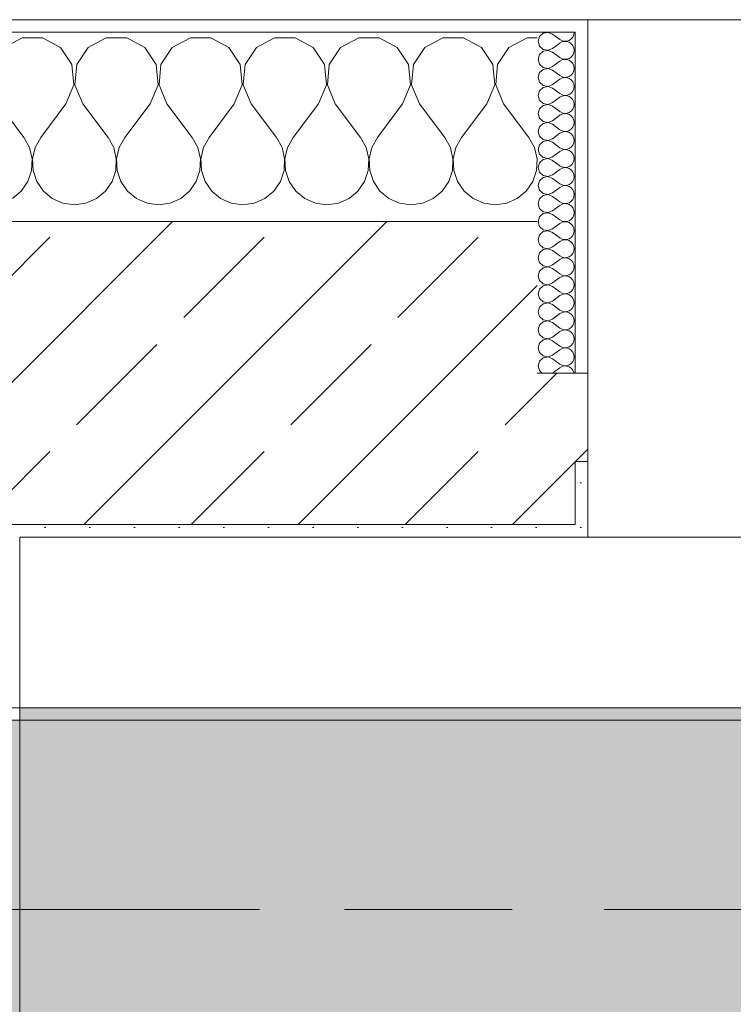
# Model space of a CAD drawing. Header units: metres. Extents: x -3.6 to 84.5, y -11 to 16.8.
# Tile 143 of 229: x 33.09 to 33.655, y 13.075 to 13.855. Entities that reach past the tile are written whole.
import ezdxf

# ---------------------------------------------------------------- set-up
doc = ezdxf.new("R2010")
doc.units = ezdxf.units.M
doc.header["$MEASUREMENT"] = 0
doc.linetypes.add('Achse', pattern=[0.2, 0.1, -0.05, 0, -0.05])
doc.linetypes.add('Strichlinie doppelt', pattern=[0.546806, 0.264583, -0.105833, 0.070556, -0.105833])
for name, color, linetype in [('451 - Universal.Achsen Raster', 7, 'Continuous'), ('604 - Struktur.Wand Aussen', 7, 'Continuous'), ('607 - Struktur.Stütze', 7, 'Continuous'), ('608 - Struktur.Träger', 7, 'Continuous')]:
    doc.layers.add(name, color=color, linetype=linetype)
pattern_1 = [(45, (0, 0), (-0.01767767, 0.01767767), [0, -0.025])]
pattern_2 = [(0, (0, 0), (0, 0.08660254), [0, -0.05]), (0, (0.025, 0.0433), (0, 0.08660254), [0, -0.05])]
pattern_3 = [(45, (0, 0), (-0.0848528, 0.0848528), []), (45, (-0.04243, 0.04243), (-0.0848528, 0.0848528), [0.09, -0.03])]

# ---------------------------------------------------------------- blocks, each defined once
blk = doc.blocks.new('*X16')
at = {"layer": '604 - Struktur.Wand Aussen', "color": 7, "linetype": 'Continuous', "lineweight": 5}
for p, q in [((33.09188, 13.84066), (33.07757, 13.83299)), ((33.10812, 13.84066), (33.09188, 13.84066)), ((33.12243, 13.83299), (33.10812, 13.84066)), ((33.15855, 13.84066), (33.14424, 13.83299)), ((33.17479, 13.84066), (33.15855, 13.84066)), ((33.1891, 13.83299), (33.17479, 13.84066)), ((33.22521, 13.84066), (33.2109, 13.83299)), ((33.24145, 13.84066), (33.22521, 13.84066)), ((33.25576, 13.83299), (33.24145, 13.84066)), ((33.29188, 13.84066), (33.27757, 13.83299)), ((33.30812, 13.84066), (33.29188, 13.84066)), ((33.32243, 13.83299), (33.30812, 13.84066)), ((33.35855, 13.84066), (33.34424, 13.83299)), ((33.37479, 13.84066), (33.35855, 13.84066)), ((33.3891, 13.83299), (33.37479, 13.84066)), ((33.42521, 13.84066), (33.4109, 13.83299)), ((33.44145, 13.84066), (33.42521, 13.84066)), ((33.45576, 13.83299), (33.44145, 13.84066)), ((33.49188, 13.84066), (33.47757, 13.83299)), ((33.5, 13.84066), (33.49188, 13.84066)), ((33.13142, 13.81947), (33.12243, 13.83299)), ((33.14424, 13.83299), (33.13525, 13.81947)), ((33.19808, 13.81947), (33.1891, 13.83299)), ((33.2109, 13.83299), (33.20192, 13.81947)), ((33.26475, 13.81947), (33.25576, 13.83299)), ((33.27757, 13.83299), (33.26858, 13.81947)), ((33.33142, 13.81947), (33.32243, 13.83299)), ((33.34424, 13.83299), (33.33525, 13.81947)), ((33.39808, 13.81947), (33.3891, 13.83299)), ((33.4109, 13.83299), (33.40192, 13.81947)), ((33.46475, 13.81947), (33.45576, 13.83299)), ((33.47757, 13.83299), (33.46858, 13.81947)), ((33.13295, 13.8033), (33.13142, 13.81947)), ((33.13525, 13.81947), (33.13371, 13.8033)), ((33.19962, 13.8033), (33.19808, 13.81947)), ((33.20192, 13.81947), (33.20038, 13.8033)), ((33.26629, 13.8033), (33.26475, 13.81947)), ((33.26858, 13.81947), (33.26705, 13.8033)), ((33.33295, 13.8033), (33.33142, 13.81947)), ((33.33525, 13.81947), (33.33371, 13.8033)), ((33.39962, 13.8033), (33.39808, 13.81947)), ((33.40192, 13.81947), (33.40038, 13.8033)), ((33.46629, 13.8033), (33.46475, 13.81947)), ((33.46858, 13.81947), (33.46705, 13.8033)), ((33.12667, 13.78833), (33.13295, 13.8033)), ((33.13371, 13.8033), (33.14, 13.78833)), ((33.19333, 13.78833), (33.19962, 13.8033)), ((33.20038, 13.8033), (33.20667, 13.78833)), ((33.26, 13.78833), (33.26629, 13.8033)), ((33.26705, 13.8033), (33.27333, 13.78833)), ((33.32667, 13.78833), (33.33295, 13.8033)), ((33.33371, 13.8033), (33.34, 13.78833)), ((33.39333, 13.78833), (33.39962, 13.8033)), ((33.40038, 13.8033), (33.40667, 13.78833)), ((33.46, 13.78833), (33.46629, 13.8033)), ((33.46705, 13.8033), (33.47333, 13.78833)), ((33.07333, 13.78833), (33.09333, 13.76167)), ((33.12667, 13.78833), (33.10667, 13.76167)), ((33.14, 13.78833), (33.16, 13.76167)), ((33.19333, 13.78833), (33.17333, 13.76167)), ((33.20667, 13.78833), (33.22667, 13.76167)), ((33.26, 13.78833), (33.24, 13.76167)), ((33.27333, 13.78833), (33.29333, 13.76167)), ((33.32667, 13.78833), (33.30667, 13.76167)), ((33.34, 13.78833), (33.36, 13.76167)), ((33.39333, 13.78833), (33.37333, 13.76167)), ((33.40667, 13.78833), (33.42667, 13.76167)), ((33.46, 13.78833), (33.44, 13.76167)), ((33.47333, 13.78833), (33.49333, 13.76167)), ((33.09778, 13.75362), (33.09333, 13.76167)), ((33.10667, 13.76167), (33.10222, 13.75362)), ((33.16445, 13.75362), (33.16, 13.76167)), ((33.17333, 13.76167), (33.16888, 13.75362)), ((33.23112, 13.75362), (33.22667, 13.76167)), ((33.24, 13.76167), (33.23555, 13.75362)), ((33.29778, 13.75362), (33.29333, 13.76167)), ((33.30667, 13.76167), (33.30222, 13.75362)), ((33.36445, 13.75362), (33.36, 13.76167)), ((33.37333, 13.76167), (33.36888, 13.75362)), ((33.43112, 13.75362), (33.42667, 13.76167)), ((33.44, 13.76167), (33.43555, 13.75362)), ((33.49778, 13.75362), (33.49333, 13.76167)), ((33.09987, 13.74466), (33.09778, 13.75362)), ((33.10222, 13.75362), (33.10013, 13.74466)), ((33.16653, 13.74466), (33.16445, 13.75362)), ((33.16888, 13.75362), (33.1668, 13.74466)), ((33.2332, 13.74466), (33.23112, 13.75362)), ((33.23555, 13.75362), (33.23347, 13.74466)), ((33.29987, 13.74466), (33.29778, 13.75362)), ((33.30222, 13.75362), (33.30013, 13.74466)), ((33.36653, 13.74466), (33.36445, 13.75362)), ((33.36888, 13.75362), (33.3668, 13.74466)), ((33.4332, 13.74466), (33.43112, 13.75362)), ((33.43555, 13.75362), (33.43347, 13.74466)), ((33.49987, 13.74466), (33.49778, 13.75362)), ((33.09942, 13.73547), (33.09987, 13.74466)), ((33.10013, 13.74466), (33.10058, 13.73547)), ((33.16609, 13.73547), (33.16653, 13.74466)), ((33.1668, 13.74466), (33.16725, 13.73547)), ((33.23275, 13.73547), (33.2332, 13.74466)), ((33.23347, 13.74466), (33.23391, 13.73547)), ((33.29942, 13.73547), (33.29987, 13.74466)), ((33.30013, 13.74466), (33.30058, 13.73547)), ((33.36609, 13.73547), (33.36653, 13.74466)), ((33.3668, 13.74466), (33.36725, 13.73547)), ((33.43275, 13.73547), (33.4332, 13.74466)), ((33.43347, 13.74466), (33.43391, 13.73547)), ((33.49942, 13.73547), (33.49987, 13.74466)), ((33.09648, 13.72676), (33.09942, 13.73547)), ((33.10058, 13.73547), (33.10352, 13.72676)), ((33.16315, 13.72676), (33.16609, 13.73547)), ((33.16725, 13.73547), (33.17019, 13.72676)), ((33.22981, 13.72676), (33.23275, 13.73547)), ((33.23391, 13.73547), (33.23685, 13.72676)), ((33.29648, 13.72676), (33.29942, 13.73547)), ((33.30058, 13.73547), (33.30352, 13.72676)), ((33.36315, 13.72676), (33.36609, 13.73547)), ((33.36725, 13.73547), (33.37019, 13.72676)), ((33.42981, 13.72676), (33.43275, 13.73547)), ((33.43391, 13.73547), (33.43685, 13.72676)), ((33.49648, 13.72676), (33.49942, 13.73547)), ((33.09127, 13.71918), (33.09648, 13.72676)), ((33.10352, 13.72676), (33.10873, 13.71918)), ((33.15794, 13.71918), (33.16315, 13.72676)), ((33.17019, 13.72676), (33.17539, 13.71918)), ((33.22461, 13.71918), (33.22981, 13.72676)), ((33.23685, 13.72676), (33.24206, 13.71918)), ((33.29127, 13.71918), (33.29648, 13.72676)), ((33.30352, 13.72676), (33.30873, 13.71918)), ((33.35794, 13.71918), (33.36315, 13.72676)), ((33.37019, 13.72676), (33.37539, 13.71918)), ((33.42461, 13.71918), (33.42981, 13.72676)), ((33.43685, 13.72676), (33.44206, 13.71918)), ((33.49127, 13.71918), (33.49648, 13.72676)), ((33.08419, 13.71331), (33.09127, 13.71918)), ((33.10873, 13.71918), (33.11581, 13.71331)), ((33.11581, 13.71331), (33.12422, 13.7096)), ((33.14244, 13.7096), (33.15086, 13.71331)), ((33.15086, 13.71331), (33.15794, 13.71918)), ((33.17539, 13.71918), (33.18248, 13.71331)), ((33.18248, 13.71331), (33.19089, 13.7096)), ((33.20911, 13.7096), (33.21752, 13.71331)), ((33.21752, 13.71331), (33.22461, 13.71918)), ((33.24206, 13.71918), (33.24914, 13.71331)), ((33.24914, 13.71331), (33.25756, 13.7096)), ((33.27578, 13.7096), (33.28419, 13.71331)), ((33.28419, 13.71331), (33.29127, 13.71918)), ((33.30873, 13.71918), (33.31581, 13.71331)), ((33.31581, 13.71331), (33.32422, 13.7096)), ((33.34244, 13.7096), (33.35086, 13.71331)), ((33.35086, 13.71331), (33.35794, 13.71918)), ((33.37539, 13.71918), (33.38248, 13.71331)), ((33.38248, 13.71331), (33.39089, 13.7096)), ((33.40911, 13.7096), (33.41752, 13.71331)), ((33.41752, 13.71331), (33.42461, 13.71918)), ((33.44206, 13.71918), (33.44914, 13.71331)), ((33.44914, 13.71331), (33.45756, 13.7096)), ((33.47578, 13.7096), (33.48419, 13.71331)), ((33.48419, 13.71331), (33.49127, 13.71918)), ((33.12422, 13.7096), (33.13333, 13.70833)), ((33.13333, 13.70833), (33.14244, 13.7096)), ((33.19089, 13.7096), (33.2, 13.70833)), ((33.2, 13.70833), (33.20911, 13.7096)), ((33.25756, 13.7096), (33.26667, 13.70833)), ((33.26667, 13.70833), (33.27578, 13.7096)), ((33.32422, 13.7096), (33.33333, 13.70833)), ((33.33333, 13.70833), (33.34244, 13.7096)), ((33.39089, 13.7096), (33.4, 13.70833)), ((33.4, 13.70833), (33.40911, 13.7096)), ((33.45756, 13.7096), (33.46667, 13.70833)), ((33.46667, 13.70833), (33.47578, 13.7096))]:
    blk.add_line(p, q, dxfattribs=at)
blk = doc.blocks.new('*X43')
at = {"layer": '604 - Struktur.Wand Aussen', "color": 7, "linetype": 'Continuous', "lineweight": 5}
for p, q in [((33.50178, 13.84161), (33.50071, 13.83786)), ((33.50071, 13.83786), (33.50178, 13.8341)), ((33.50466, 13.84425), (33.50178, 13.84161)), ((33.5085, 13.84497), (33.50466, 13.84425)), ((33.51214, 13.84357), (33.5085, 13.84497)), ((33.51214, 13.84357), (33.51786, 13.83929)), ((33.51786, 13.83929), (33.51958, 13.83833)), ((33.51958, 13.83833), (33.5215, 13.83789)), ((33.5215, 13.83783), (33.51958, 13.83738)), ((33.5215, 13.83789), (33.52347, 13.83798)), ((33.52347, 13.83773), (33.5215, 13.83783)), ((33.52347, 13.83798), (33.52534, 13.83861)), ((33.52534, 13.8371), (33.52347, 13.83773)), ((33.52534, 13.83861), (33.52696, 13.83973)), ((33.52696, 13.83973), (33.52822, 13.84124)), ((33.52822, 13.84124), (33.52901, 13.84305)), ((33.52901, 13.84305), (33.52929, 13.845)), ((33.50178, 13.8341), (33.50466, 13.83147)), ((33.50466, 13.82996), (33.50178, 13.82733)), ((33.50466, 13.83147), (33.5085, 13.83074)), ((33.5085, 13.83069), (33.50466, 13.82996)), ((33.5085, 13.83074), (33.51214, 13.83214)), ((33.51214, 13.82929), (33.5085, 13.83069)), ((33.51214, 13.83214), (33.51786, 13.83643)), ((33.51958, 13.83738), (33.51786, 13.83643)), ((33.52696, 13.83599), (33.52534, 13.8371)), ((33.52822, 13.83447), (33.52696, 13.83599)), ((33.52901, 13.83267), (33.52822, 13.83447)), ((33.52929, 13.83071), (33.52901, 13.83267)), ((33.52901, 13.82876), (33.52929, 13.83071)), ((33.50178, 13.82733), (33.50071, 13.82357)), ((33.50071, 13.82357), (33.50178, 13.81982)), ((33.51214, 13.82929), (33.51786, 13.825)), ((33.51214, 13.81786), (33.51786, 13.82214)), ((33.51786, 13.825), (33.51958, 13.82405)), ((33.51958, 13.8231), (33.51786, 13.82214)), ((33.51958, 13.82405), (33.5215, 13.8236)), ((33.5215, 13.82354), (33.51958, 13.8231)), ((33.5215, 13.8236), (33.52347, 13.8237)), ((33.52347, 13.82345), (33.5215, 13.82354)), ((33.52347, 13.8237), (33.52534, 13.82433)), ((33.52534, 13.82282), (33.52347, 13.82345)), ((33.52534, 13.82433), (33.52696, 13.82544)), ((33.52696, 13.8217), (33.52534, 13.82282)), ((33.52696, 13.82544), (33.52822, 13.82696)), ((33.52822, 13.82696), (33.52901, 13.82876)), ((33.50178, 13.81982), (33.50466, 13.81718)), ((33.50466, 13.81567), (33.50178, 13.81304)), ((33.50466, 13.81718), (33.5085, 13.81646)), ((33.5085, 13.8164), (33.50466, 13.81567)), ((33.5085, 13.81646), (33.51214, 13.81786)), ((33.51214, 13.815), (33.5085, 13.8164)), ((33.51214, 13.815), (33.51786, 13.81071)), ((33.52822, 13.82018), (33.52696, 13.8217)), ((33.52901, 13.81838), (33.52822, 13.82018)), ((33.52822, 13.81267), (33.52901, 13.81448)), ((33.52929, 13.81643), (33.52901, 13.81838)), ((33.52901, 13.81448), (33.52929, 13.81643)), ((33.50178, 13.81304), (33.50071, 13.80929)), ((33.50071, 13.80929), (33.50178, 13.80553)), ((33.51214, 13.80357), (33.51786, 13.80786)), ((33.51786, 13.81071), (33.51958, 13.80976)), ((33.51958, 13.80881), (33.51786, 13.80786)), ((33.51958, 13.80976), (33.5215, 13.80931)), ((33.5215, 13.80926), (33.51958, 13.80881)), ((33.5215, 13.80931), (33.52347, 13.80941)), ((33.52347, 13.80916), (33.5215, 13.80926)), ((33.52347, 13.80941), (33.52534, 13.81004)), ((33.52534, 13.80853), (33.52347, 13.80916)), ((33.52534, 13.81004), (33.52696, 13.81116)), ((33.52696, 13.80742), (33.52534, 13.80853)), ((33.52696, 13.81116), (33.52822, 13.81267)), ((33.52822, 13.8059), (33.52696, 13.80742)), ((33.50178, 13.79876), (33.50071, 13.795)), ((33.50178, 13.80553), (33.50466, 13.8029)), ((33.50466, 13.80139), (33.50178, 13.79876)), ((33.50466, 13.8029), (33.5085, 13.80217)), ((33.5085, 13.80211), (33.50466, 13.80139)), ((33.5085, 13.80217), (33.51214, 13.80357)), ((33.51214, 13.80071), (33.5085, 13.80211)), ((33.51214, 13.80071), (33.51786, 13.79643)), ((33.52901, 13.80409), (33.52822, 13.8059)), ((33.52822, 13.79839), (33.52901, 13.80019)), ((33.52929, 13.80214), (33.52901, 13.80409)), ((33.52901, 13.80019), (33.52929, 13.80214)), ((33.50071, 13.795), (33.50178, 13.79124)), ((33.50178, 13.79124), (33.50466, 13.78861)), ((33.51214, 13.78929), (33.51786, 13.79357)), ((33.51786, 13.79643), (33.51958, 13.79547)), ((33.51958, 13.79453), (33.51786, 13.79357)), ((33.51958, 13.79547), (33.5215, 13.79503)), ((33.5215, 13.79497), (33.51958, 13.79453)), ((33.5215, 13.79503), (33.52347, 13.79512)), ((33.52347, 13.79488), (33.5215, 13.79497)), ((33.52347, 13.79512), (33.52534, 13.79575)), ((33.52534, 13.79425), (33.52347, 13.79488)), ((33.52534, 13.79575), (33.52696, 13.79687)), ((33.52696, 13.79313), (33.52534, 13.79425)), ((33.52696, 13.79687), (33.52822, 13.79839)), ((33.52822, 13.79161), (33.52696, 13.79313)), ((33.52901, 13.78981), (33.52822, 13.79161)), ((33.50178, 13.78447), (33.50071, 13.78071)), ((33.50466, 13.7871), (33.50178, 13.78447)), ((33.50466, 13.78861), (33.5085, 13.78789)), ((33.5085, 13.78783), (33.50466, 13.7871)), ((33.5085, 13.78789), (33.51214, 13.78929)), ((33.51214, 13.78643), (33.5085, 13.78783)), ((33.51214, 13.78643), (33.51786, 13.78214)), ((33.52696, 13.78258), (33.52822, 13.7841)), ((33.52822, 13.7841), (33.52901, 13.78591)), ((33.52929, 13.78786), (33.52901, 13.78981)), ((33.52901, 13.78591), (33.52929, 13.78786)), ((33.50071, 13.78071), (33.50178, 13.77696)), ((33.50178, 13.77696), (33.50466, 13.77433)), ((33.51214, 13.775), (33.51786, 13.77929)), ((33.51786, 13.78214), (33.51958, 13.78119)), ((33.51958, 13.78024), (33.51786, 13.77929)), ((33.51958, 13.78119), (33.5215, 13.78074)), ((33.5215, 13.78069), (33.51958, 13.78024)), ((33.5215, 13.78074), (33.52347, 13.78084)), ((33.52347, 13.78059), (33.5215, 13.78069)), ((33.52347, 13.78084), (33.52534, 13.78147)), ((33.52534, 13.77996), (33.52347, 13.78059)), ((33.52534, 13.78147), (33.52696, 13.78258)), ((33.52696, 13.77884), (33.52534, 13.77996)), ((33.52822, 13.77733), (33.52696, 13.77884)), ((33.52901, 13.77552), (33.52822, 13.77733)), ((33.52929, 13.77357), (33.52901, 13.77552)), ((33.50178, 13.77018), (33.50071, 13.76643)), ((33.50466, 13.77282), (33.50178, 13.77018)), ((33.50466, 13.77433), (33.5085, 13.7736)), ((33.5085, 13.77354), (33.50466, 13.77282)), ((33.5085, 13.7736), (33.51214, 13.775)), ((33.51214, 13.77214), (33.5085, 13.77354)), ((33.51214, 13.77214), (33.51786, 13.76786)), ((33.51786, 13.76786), (33.51958, 13.7669)), ((33.52534, 13.76718), (33.52696, 13.7683)), ((33.52696, 13.7683), (33.52822, 13.76982)), ((33.52822, 13.76982), (33.52901, 13.77162)), ((33.52901, 13.77162), (33.52929, 13.77357)), ((33.50071, 13.76643), (33.50178, 13.76267)), ((33.50178, 13.76267), (33.50466, 13.76004)), ((33.50466, 13.76004), (33.5085, 13.75931)), ((33.5085, 13.75931), (33.51214, 13.76071)), ((33.51214, 13.76071), (33.51786, 13.765)), ((33.51958, 13.76595), (33.51786, 13.765)), ((33.51958, 13.7669), (33.5215, 13.76646)), ((33.5215, 13.7664), (33.51958, 13.76595)), ((33.5215, 13.76646), (33.52347, 13.76655)), ((33.52347, 13.7663), (33.5215, 13.7664)), ((33.52347, 13.76655), (33.52534, 13.76718)), ((33.52534, 13.76567), (33.52347, 13.7663)), ((33.52696, 13.76456), (33.52534, 13.76567)), ((33.52822, 13.76304), (33.52696, 13.76456)), ((33.52901, 13.76124), (33.52822, 13.76304)), ((33.52929, 13.75929), (33.52901, 13.76124)), ((33.50178, 13.7559), (33.50071, 13.75214)), ((33.50071, 13.75214), (33.50178, 13.74839)), ((33.50466, 13.75853), (33.50178, 13.7559)), ((33.5085, 13.75926), (33.50466, 13.75853)), ((33.51214, 13.75786), (33.5085, 13.75926)), ((33.51214, 13.75786), (33.51786, 13.75357)), ((33.51786, 13.75357), (33.51958, 13.75262)), ((33.51958, 13.75262), (33.5215, 13.75217)), ((33.5215, 13.75211), (33.51958, 13.75167)), ((33.5215, 13.75217), (33.52347, 13.75227)), ((33.52347, 13.75202), (33.5215, 13.75211)), ((33.52347, 13.75227), (33.52534, 13.7529)), ((33.52534, 13.75139), (33.52347, 13.75202)), ((33.52534, 13.7529), (33.52696, 13.75401)), ((33.52696, 13.75401), (33.52822, 13.75553)), ((33.52822, 13.75553), (33.52901, 13.75733)), ((33.52901, 13.75733), (33.52929, 13.75929)), ((33.50178, 13.74839), (33.50466, 13.74575)), ((33.50466, 13.74425), (33.50178, 13.74161)), ((33.50466, 13.74575), (33.5085, 13.74503)), ((33.5085, 13.74497), (33.50466, 13.74425)), ((33.5085, 13.74503), (33.51214, 13.74643)), ((33.51214, 13.74357), (33.5085, 13.74497)), ((33.51214, 13.74643), (33.51786, 13.75071)), ((33.51958, 13.75167), (33.51786, 13.75071)), ((33.52696, 13.75027), (33.52534, 13.75139)), ((33.52822, 13.74876), (33.52696, 13.75027)), ((33.52901, 13.74695), (33.52822, 13.74876)), ((33.52929, 13.745), (33.52901, 13.74695)), ((33.52901, 13.74305), (33.52929, 13.745)), ((33.50178, 13.74161), (33.50071, 13.73786)), ((33.50071, 13.73786), (33.50178, 13.7341)), ((33.51214, 13.74357), (33.51786, 13.73929)), ((33.51214, 13.73214), (33.51786, 13.73643)), ((33.51786, 13.73929), (33.51958, 13.73833)), ((33.51958, 13.73738), (33.51786, 13.73643)), ((33.51958, 13.73833), (33.5215, 13.73789)), ((33.5215, 13.73783), (33.51958, 13.73738)), ((33.5215, 13.73789), (33.52347, 13.73798)), ((33.52347, 13.73773), (33.5215, 13.73783)), ((33.52347, 13.73798), (33.52534, 13.73861)), ((33.52534, 13.7371), (33.52347, 13.73773)), ((33.52534, 13.73861), (33.52696, 13.73973)), ((33.52696, 13.73599), (33.52534, 13.7371)), ((33.52696, 13.73973), (33.52822, 13.74124)), ((33.52822, 13.74124), (33.52901, 13.74305)), ((33.50178, 13.7341), (33.50466, 13.73147)), ((33.50466, 13.72996), (33.50178, 13.72733)), ((33.50466, 13.73147), (33.5085, 13.73074)), ((33.5085, 13.73069), (33.50466, 13.72996)), ((33.5085, 13.73074), (33.51214, 13.73214)), ((33.51214, 13.72929), (33.5085, 13.73069)), ((33.51214, 13.72929), (33.51786, 13.725)), ((33.52822, 13.73447), (33.52696, 13.73599)), ((33.52901, 13.73267), (33.52822, 13.73447)), ((33.52822, 13.72696), (33.52901, 13.72876)), ((33.52929, 13.73071), (33.52901, 13.73267)), ((33.52901, 13.72876), (33.52929, 13.73071)), ((33.50178, 13.72733), (33.50071, 13.72357)), ((33.50071, 13.72357), (33.50178, 13.71982)), ((33.51214, 13.71786), (33.51786, 13.72214)), ((33.51786, 13.725), (33.51958, 13.72405)), ((33.51958, 13.7231), (33.51786, 13.72214)), ((33.51958, 13.72405), (33.5215, 13.7236)), ((33.5215, 13.72354), (33.51958, 13.7231)), ((33.5215, 13.7236), (33.52347, 13.7237)), ((33.52347, 13.72345), (33.5215, 13.72354)), ((33.52347, 13.7237), (33.52534, 13.72433)), ((33.52534, 13.72282), (33.52347, 13.72345)), ((33.52534, 13.72433), (33.52696, 13.72544)), ((33.52696, 13.7217), (33.52534, 13.72282)), ((33.52696, 13.72544), (33.52822, 13.72696)), ((33.52822, 13.72018), (33.52696, 13.7217)), ((33.50178, 13.71304), (33.50071, 13.70929)), ((33.50178, 13.71982), (33.50466, 13.71718)), ((33.50466, 13.71567), (33.50178, 13.71304)), ((33.50466, 13.71718), (33.5085, 13.71646)), ((33.5085, 13.7164), (33.50466, 13.71567)), ((33.5085, 13.71646), (33.51214, 13.71786)), ((33.51214, 13.715), (33.5085, 13.7164)), ((33.51214, 13.715), (33.51786, 13.71071)), ((33.52901, 13.71838), (33.52822, 13.72018)), ((33.52822, 13.71267), (33.52901, 13.71448)), ((33.52929, 13.71643), (33.52901, 13.71838)), ((33.52901, 13.71448), (33.52929, 13.71643)), ((33.50071, 13.70929), (33.50178, 13.70553)), ((33.50178, 13.70553), (33.50466, 13.7029)), ((33.51214, 13.70357), (33.51786, 13.70786)), ((33.51786, 13.71071), (33.51958, 13.70976)), ((33.51958, 13.70881), (33.51786, 13.70786)), ((33.51958, 13.70976), (33.5215, 13.70931)), ((33.5215, 13.70926), (33.51958, 13.70881)), ((33.5215, 13.70931), (33.52347, 13.70941)), ((33.52347, 13.70916), (33.5215, 13.70926)), ((33.52347, 13.70941), (33.52534, 13.71004)), ((33.52534, 13.70853), (33.52347, 13.70916)), ((33.52534, 13.71004), (33.52696, 13.71116)), ((33.52696, 13.70742), (33.52534, 13.70853)), ((33.52696, 13.71116), (33.52822, 13.71267)), ((33.52822, 13.7059), (33.52696, 13.70742)), ((33.52901, 13.70409), (33.52822, 13.7059)), ((33.50178, 13.69876), (33.50071, 13.695)), ((33.50466, 13.70139), (33.50178, 13.69876)), ((33.50466, 13.7029), (33.5085, 13.70217)), ((33.5085, 13.70211), (33.50466, 13.70139)), ((33.5085, 13.70217), (33.51214, 13.70357)), ((33.51214, 13.70071), (33.5085, 13.70211)), ((33.51214, 13.70071), (33.51786, 13.69643)), ((33.52696, 13.69687), (33.52822, 13.69839)), ((33.52822, 13.69839), (33.52901, 13.70019)), ((33.52929, 13.70214), (33.52901, 13.70409)), ((33.52901, 13.70019), (33.52929, 13.70214)), ((33.50071, 13.695), (33.50178, 13.69124)), ((33.50178, 13.69124), (33.50466, 13.68861)), ((33.51214, 13.68929), (33.51786, 13.69357)), ((33.51786, 13.69643), (33.51958, 13.69547)), ((33.51958, 13.69453), (33.51786, 13.69357)), ((33.51958, 13.69547), (33.5215, 13.69503)), ((33.5215, 13.69497), (33.51958, 13.69453)), ((33.5215, 13.69503), (33.52347, 13.69512)), ((33.52347, 13.69488), (33.5215, 13.69497)), ((33.52347, 13.69512), (33.52534, 13.69575)), ((33.52534, 13.69425), (33.52347, 13.69488)), ((33.52534, 13.69575), (33.52696, 13.69687)), ((33.52696, 13.69313), (33.52534, 13.69425)), ((33.52822, 13.69161), (33.52696, 13.69313)), ((33.52901, 13.68981), (33.52822, 13.69161)), ((33.52929, 13.68786), (33.52901, 13.68981)), ((33.50178, 13.68447), (33.50071, 13.68071)), ((33.50466, 13.6871), (33.50178, 13.68447)), ((33.50466, 13.68861), (33.5085, 13.68789)), ((33.5085, 13.68783), (33.50466, 13.6871)), ((33.5085, 13.68789), (33.51214, 13.68929)), ((33.51214, 13.68643), (33.5085, 13.68783)), ((33.51214, 13.68643), (33.51786, 13.68214)), ((33.51786, 13.68214), (33.51958, 13.68119)), ((33.52534, 13.68147), (33.52696, 13.68258)), ((33.52696, 13.68258), (33.52822, 13.6841)), ((33.52822, 13.6841), (33.52901, 13.68591)), ((33.52901, 13.68591), (33.52929, 13.68786)), ((33.50071, 13.68071), (33.50178, 13.67696)), ((33.50178, 13.67696), (33.50466, 13.67433)), ((33.50466, 13.67433), (33.5085, 13.6736)), ((33.5085, 13.6736), (33.51214, 13.675)), ((33.51214, 13.675), (33.51786, 13.67929)), ((33.51958, 13.68024), (33.51786, 13.67929)), ((33.51958, 13.68119), (33.5215, 13.68074)), ((33.5215, 13.68069), (33.51958, 13.68024)), ((33.5215, 13.68074), (33.52347, 13.68084)), ((33.52347, 13.68059), (33.5215, 13.68069)), ((33.52347, 13.68084), (33.52534, 13.68147)), ((33.52534, 13.67996), (33.52347, 13.68059)), ((33.52696, 13.67884), (33.52534, 13.67996)), ((33.52822, 13.67733), (33.52696, 13.67884)), ((33.52901, 13.67552), (33.52822, 13.67733)), ((33.52929, 13.67357), (33.52901, 13.67552)), ((33.50178, 13.67018), (33.50071, 13.66643)), ((33.50071, 13.66643), (33.50178, 13.66267)), ((33.50466, 13.67282), (33.50178, 13.67018)), ((33.5085, 13.67354), (33.50466, 13.67282)), ((33.51214, 13.67214), (33.5085, 13.67354)), ((33.51214, 13.67214), (33.51786, 13.66786)), ((33.51786, 13.66786), (33.51958, 13.6669)), ((33.51958, 13.66595), (33.51786, 13.665)), ((33.51958, 13.6669), (33.5215, 13.66646)), ((33.5215, 13.6664), (33.51958, 13.66595)), ((33.5215, 13.66646), (33.52347, 13.66655)), ((33.52347, 13.6663), (33.5215, 13.6664)), ((33.52347, 13.66655), (33.52534, 13.66718)), ((33.52534, 13.66567), (33.52347, 13.6663)), ((33.52534, 13.66718), (33.52696, 13.6683)), ((33.52696, 13.6683), (33.52822, 13.66982)), ((33.52822, 13.66982), (33.52901, 13.67162)), ((33.52901, 13.67162), (33.52929, 13.67357)), ((33.50178, 13.66267), (33.50466, 13.66004)), ((33.50466, 13.65853), (33.50178, 13.6559)), ((33.50466, 13.66004), (33.5085, 13.65931)), ((33.5085, 13.65926), (33.50466, 13.65853)), ((33.5085, 13.65931), (33.51214, 13.66071)), ((33.51214, 13.65786), (33.5085, 13.65926)), ((33.51214, 13.66071), (33.51786, 13.665)), ((33.52696, 13.66456), (33.52534, 13.66567)), ((33.52822, 13.66304), (33.52696, 13.66456)), ((33.52901, 13.66124), (33.52822, 13.66304)), ((33.52929, 13.65929), (33.52901, 13.66124)), ((33.52901, 13.65733), (33.52929, 13.65929)), ((33.50178, 13.6559), (33.50071, 13.65214)), ((33.50071, 13.65214), (33.50178, 13.64839)), ((33.51214, 13.65786), (33.51786, 13.65357)), ((33.51214, 13.64643), (33.51786, 13.65071)), ((33.51786, 13.65357), (33.51958, 13.65262)), ((33.51958, 13.65167), (33.51786, 13.65071)), ((33.51958, 13.65262), (33.5215, 13.65217)), ((33.5215, 13.65211), (33.51958, 13.65167)), ((33.5215, 13.65217), (33.52347, 13.65227)), ((33.52347, 13.65202), (33.5215, 13.65211)), ((33.52347, 13.65227), (33.52534, 13.6529)), ((33.52534, 13.65139), (33.52347, 13.65202)), ((33.52534, 13.6529), (33.52696, 13.65401)), ((33.52696, 13.65027), (33.52534, 13.65139)), ((33.52696, 13.65401), (33.52822, 13.65553)), ((33.52822, 13.65553), (33.52901, 13.65733)), ((33.50178, 13.64839), (33.50466, 13.64575)), ((33.50466, 13.64425), (33.50178, 13.64161)), ((33.50466, 13.64575), (33.5085, 13.64503)), ((33.5085, 13.64497), (33.50466, 13.64425)), ((33.5085, 13.64503), (33.51214, 13.64643)), ((33.51214, 13.64357), (33.5085, 13.64497)), ((33.51214, 13.64357), (33.51786, 13.63929)), ((33.52822, 13.64876), (33.52696, 13.65027)), ((33.52901, 13.64695), (33.52822, 13.64876)), ((33.52822, 13.64124), (33.52901, 13.64305)), ((33.52929, 13.645), (33.52901, 13.64695)), ((33.52901, 13.64305), (33.52929, 13.645)), ((33.50178, 13.64161), (33.50071, 13.63786)), ((33.50071, 13.63786), (33.50178, 13.6341)), ((33.51214, 13.63214), (33.51786, 13.63643)), ((33.51786, 13.63929), (33.51958, 13.63833)), ((33.51958, 13.63738), (33.51786, 13.63643)), ((33.51958, 13.63833), (33.5215, 13.63789)), ((33.5215, 13.63783), (33.51958, 13.63738)), ((33.5215, 13.63789), (33.52347, 13.63798)), ((33.52347, 13.63773), (33.5215, 13.63783)), ((33.52347, 13.63798), (33.52534, 13.63861)), ((33.52534, 13.6371), (33.52347, 13.63773)), ((33.52534, 13.63861), (33.52696, 13.63973)), ((33.52696, 13.63599), (33.52534, 13.6371)), ((33.52696, 13.63973), (33.52822, 13.64124)), ((33.52822, 13.63447), (33.52696, 13.63599)), ((33.50178, 13.62733), (33.50071, 13.62357)), ((33.50178, 13.6341), (33.50466, 13.63147)), ((33.50466, 13.62996), (33.50178, 13.62733)), ((33.50466, 13.63147), (33.5085, 13.63074)), ((33.5085, 13.63069), (33.50466, 13.62996)), ((33.5085, 13.63074), (33.51214, 13.63214)), ((33.51214, 13.62929), (33.5085, 13.63069)), ((33.51214, 13.62929), (33.51786, 13.625)), ((33.52696, 13.62544), (33.52822, 13.62696)), ((33.52901, 13.63267), (33.52822, 13.63447)), ((33.52822, 13.62696), (33.52901, 13.62876)), ((33.52929, 13.63071), (33.52901, 13.63267)), ((33.52901, 13.62876), (33.52929, 13.63071)), ((33.50071, 13.62357), (33.50178, 13.61982)), ((33.50178, 13.61982), (33.50466, 13.61718)), ((33.51214, 13.61786), (33.51786, 13.62214)), ((33.51786, 13.625), (33.51958, 13.62405)), ((33.51958, 13.6231), (33.51786, 13.62214)), ((33.51958, 13.62405), (33.5215, 13.6236)), ((33.5215, 13.62354), (33.51958, 13.6231)), ((33.5215, 13.6236), (33.52347, 13.6237)), ((33.52347, 13.62345), (33.5215, 13.62354)), ((33.52347, 13.6237), (33.52534, 13.62433)), ((33.52534, 13.62282), (33.52347, 13.62345)), ((33.52534, 13.62433), (33.52696, 13.62544)), ((33.52696, 13.6217), (33.52534, 13.62282)), ((33.52822, 13.62018), (33.52696, 13.6217)), ((33.52901, 13.61838), (33.52822, 13.62018)), ((33.50178, 13.61304), (33.50071, 13.60929)), ((33.50466, 13.61567), (33.50178, 13.61304)), ((33.50466, 13.61718), (33.5085, 13.61646)), ((33.5085, 13.6164), (33.50466, 13.61567)), ((33.5085, 13.61646), (33.51214, 13.61786)), ((33.51214, 13.615), (33.5085, 13.6164)), ((33.51214, 13.615), (33.51786, 13.61071)), ((33.52696, 13.61116), (33.52822, 13.61267)), ((33.52822, 13.61267), (33.52901, 13.61448)), ((33.52929, 13.61643), (33.52901, 13.61838)), ((33.52901, 13.61448), (33.52929, 13.61643)), ((33.50071, 13.60929), (33.50178, 13.60553)), ((33.50178, 13.60553), (33.50466, 13.6029)), ((33.5085, 13.60217), (33.51214, 13.60357)), ((33.51214, 13.60357), (33.51786, 13.60786)), ((33.51786, 13.61071), (33.51958, 13.60976)), ((33.51958, 13.60881), (33.51786, 13.60786)), ((33.51958, 13.60976), (33.5215, 13.60931)), ((33.5215, 13.60926), (33.51958, 13.60881)), ((33.5215, 13.60931), (33.52347, 13.60941)), ((33.52347, 13.60916), (33.5215, 13.60926)), ((33.52347, 13.60941), (33.52534, 13.61004)), ((33.52534, 13.60853), (33.52347, 13.60916)), ((33.52534, 13.61004), (33.52696, 13.61116)), ((33.52696, 13.60742), (33.52534, 13.60853)), ((33.52822, 13.6059), (33.52696, 13.60742)), ((33.52901, 13.60409), (33.52822, 13.6059)), ((33.52929, 13.60214), (33.52901, 13.60409)), ((33.50178, 13.59876), (33.50071, 13.595)), ((33.50466, 13.60139), (33.50178, 13.59876)), ((33.50466, 13.6029), (33.5085, 13.60217)), ((33.5085, 13.60211), (33.50466, 13.60139)), ((33.51214, 13.60071), (33.5085, 13.60211)), ((33.51214, 13.60071), (33.51786, 13.59643)), ((33.51786, 13.59643), (33.51958, 13.59547)), ((33.52347, 13.59512), (33.52534, 13.59575)), ((33.52534, 13.59575), (33.52696, 13.59687)), ((33.52696, 13.59687), (33.52822, 13.59839)), ((33.52822, 13.59839), (33.52901, 13.60019)), ((33.52901, 13.60019), (33.52929, 13.60214)), ((33.50071, 13.595), (33.50178, 13.59124)), ((33.50178, 13.59124), (33.50466, 13.58861)), ((33.50466, 13.58861), (33.5085, 13.58789)), ((33.5085, 13.58789), (33.51214, 13.58929)), ((33.51214, 13.58929), (33.51786, 13.59357)), ((33.51958, 13.59453), (33.51786, 13.59357)), ((33.51958, 13.59547), (33.5215, 13.59503)), ((33.5215, 13.59497), (33.51958, 13.59453)), ((33.5215, 13.59503), (33.52347, 13.59512)), ((33.52347, 13.59488), (33.5215, 13.59497)), ((33.52534, 13.59425), (33.52347, 13.59488)), ((33.52696, 13.59313), (33.52534, 13.59425)), ((33.52822, 13.59161), (33.52696, 13.59313)), ((33.52901, 13.58981), (33.52822, 13.59161)), ((33.52929, 13.58786), (33.52901, 13.58981)), ((33.50178, 13.58447), (33.50071, 13.58071)), ((33.50071, 13.58071), (33.50178, 13.57696)), ((33.50466, 13.5871), (33.50178, 13.58447)), ((33.5085, 13.58783), (33.50466, 13.5871)), ((33.51214, 13.58643), (33.5085, 13.58783)), ((33.51214, 13.58643), (33.51786, 13.58214)), ((33.51786, 13.58214), (33.51958, 13.58119)), ((33.51958, 13.58024), (33.51786, 13.57929)), ((33.51958, 13.58119), (33.5215, 13.58074)), ((33.5215, 13.58069), (33.51958, 13.58024)), ((33.5215, 13.58074), (33.52347, 13.58084)), ((33.52347, 13.58059), (33.5215, 13.58069)), ((33.52347, 13.58084), (33.52534, 13.58147)), ((33.52534, 13.57996), (33.52347, 13.58059)), ((33.52534, 13.58147), (33.52696, 13.58258)), ((33.52696, 13.58258), (33.52822, 13.5841)), ((33.52822, 13.5841), (33.52901, 13.58591)), ((33.52901, 13.58591), (33.52929, 13.58786)), ((33.50178, 13.57696), (33.50392, 13.575)), ((33.51214, 13.575), (33.51786, 13.57929)), ((33.52696, 13.57884), (33.52534, 13.57996)), ((33.52822, 13.57733), (33.52696, 13.57884)), ((33.52901, 13.57552), (33.52822, 13.57733)), ((33.52909, 13.575), (33.52901, 13.57552))]:
    blk.add_line(p, q, dxfattribs=at)

msp = doc.modelspace()

# ---------------------------------------------------------------- hatches: boundary and pattern name
at = {"layer": '604 - Struktur.Wand Aussen', "linetype": 'Continuous', "lineweight": 0, "true_color": 0x000000}
h = msp.add_hatch(dxfattribs=at)
h.set_pattern_fill('Verputz_0001', color=18, style=0, pattern_type=2)
h.set_pattern_definition(pattern_2)
h.paths.add_polyline_path([(32.35, 13.855), (32.35, 13.845), (33.53, 13.845), (33.53, 13.855)])
h = msp.add_hatch(dxfattribs=at)
h.set_pattern_fill('Verputz_0001', color=18, style=0, pattern_type=2)
h.set_pattern_definition(pattern_2)
h.paths.add_polyline_path([(33.53, 13.855), (33.53, 13.575), (33.54, 13.575), (33.54, 13.855)])
h = msp.add_hatch(dxfattribs=at)
h.set_pattern_fill('Beton__Stahlbeton_0001', color=18, style=0, pattern_type=2)
h.set_pattern_definition(pattern_3)
h.paths.add_polyline_path([(32.34, 13.505), (32.35, 13.505), (32.35, 13.455), (33.53, 13.455), (33.53, 13.505), (33.54, 13.505), (33.54, 13.575), (33.53, 13.575), (33.5, 13.575), (33.5, 13.695), (32.38, 13.695), (32.38, 13.575), (32.35, 13.575), (32.34, 13.575)])
h = msp.add_hatch(dxfattribs=at)
h.set_pattern_fill('Gips_0001', color=18, style=0, pattern_type=2)
h.set_pattern_definition(pattern_1)
h.paths.add_polyline_path([(33.53, 13.445), (33.54, 13.445), (33.54, 13.505), (33.53, 13.505)])
h = msp.add_hatch(dxfattribs=at)
h.set_pattern_fill('Gips_0001', color=18, style=0, pattern_type=2)
h.set_pattern_definition(pattern_1)
h.paths.add_polyline_path([(33.08999, 13.455), (33.08999, 13.445), (33.53, 13.445), (33.53, 13.455)])
at = {"layer": '607 - Struktur.Stütze', "linetype": 'Continuous', "lineweight": 0, "true_color": 0x000000}
h = msp.add_hatch(dxfattribs=at)
h.set_pattern_fill('Gips_0001', color=18, style=0, pattern_type=2)
h.set_pattern_definition(pattern_1)
h.paths.add_polyline_path([(32.76999, 13.445), (32.77999, 13.445), (32.77999, 13.44998), (33.07999, 13.44998), (33.07999, 13.445), (33.08999, 13.445), (33.08999, 13.455), (32.76999, 13.455)])
h = msp.add_hatch(dxfattribs=at)
h.set_pattern_fill('Gips_0001', color=18, style=0, pattern_type=2)
h.set_pattern_definition(pattern_1)
h.paths.add_polyline_path([(33.07999, 12.99998), (32.99998, 12.99998), (32.99998, 12.98998), (33.08999, 12.98998), (33.08999, 13.445), (33.07999, 13.445)])
at = {"layer": '608 - Struktur.Träger', "linetype": 'Continuous', "lineweight": 0, "true_color": 0x000000}
h = msp.add_hatch(dxfattribs=at)
h.set_pattern_fill('Gips_0001', color=18, style=0, pattern_type=2)
h.set_pattern_definition(pattern_1)
h.paths.add_polyline_path([(33.08999, 13.29998), (36.36999, 13.29998), (36.36999, 13.30998), (33.08999, 13.30998)])
h = msp.add_hatch(dxfattribs=at)
h.set_pattern_fill('Beton__Stahlbeton_0001', color=18, style=0, pattern_type=2)
h.set_pattern_definition(pattern_3)
h.paths.add_polyline_path([(15.08999, 13.29998), (14.77999, 13.29998), (14.77999, 12.99998), (15.08999, 12.99998), (18.36999, 12.99998), (18.68999, 12.99998), (21.96999, 12.99998), (22.28999, 12.99998), (25.56999, 12.99998), (25.88999, 12.99998), (29.16999, 12.99998), (29.48999, 12.99998), (32.76999, 12.99998), (33.08999, 12.99998), (36.36999, 12.99998), (36.68999, 12.99998), (39.96999, 12.99998), (40.28999, 12.99998), (43.56999, 12.99998), (43.88999, 12.99998), (47.16999, 12.99998), (47.47999, 12.99998), (47.47999, 13.29998), (47.16999, 13.29998), (43.88999, 13.29998), (43.56999, 13.29998), (40.28999, 13.29998), (39.96999, 13.29998), (36.68999, 13.29998), (36.36999, 13.29998), (33.08999, 13.29998), (32.76999, 13.29998), (29.48999, 13.29998), (29.16999, 13.29998), (25.88999, 13.29998), (25.56999, 13.29998), (22.28999, 13.29998), (21.96999, 13.29998), (18.68999, 13.29998), (18.36999, 13.29998)])

# ---------------------------------------------------------------- linework, layer by layer
at = {"layer": '451 - Universal.Achsen Raster', "color": 160, "linetype": 'Strichlinie doppelt', "lineweight": 9, "true_color": 0x3232ff}
msp.add_line((64.93502, 13.14998), (-3.175, 13.14998), dxfattribs=at)
at = {"layer": '604 - Struktur.Wand Aussen', "color": 7, "linetype": 'Continuous', "lineweight": 5}
for p, q in [((33.53, 13.855), (33.54, 13.855)), ((33.54, 13.855), (33.54, 13.845)), ((33.5, 13.845), (32.38, 13.845)), ((33.5, 13.845), (33.53, 13.845)), ((33.53, 13.575), (33.53, 13.845)), ((33.53, 13.845), (33.53, 13.575)), ((33.54, 13.845), (33.54, 13.705)), ((33.54, 13.705), (33.54, 13.695)), ((33.54, 13.695), (33.54, 13.575)), ((33.5, 13.575), (33.53, 13.575)), ((33.53, 13.575), (33.54, 13.575)), ((33.53, 13.505), (33.54, 13.505)), ((33.54, 13.505), (33.54, 13.455)), ((33.54, 13.455), (33.54, 13.445)), ((33.53, 13.445), (33.54, 13.445))]:
    msp.add_line(p, q, dxfattribs=at)
at = {"layer": '604 - Struktur.Wand Aussen', "color": 7, "linetype": 'Continuous', "lineweight": 13}
for p, q in [((35.94, 13.855), (33.54, 13.855)), ((33.5, 13.695), (32.38, 13.695)), ((33.54, 13.575), (33.54, 13.505)), ((33.53, 13.455), (33.53, 13.505)), ((32.35, 13.455), (33.53, 13.455)), ((33.54, 13.445), (35.94, 13.445))]:
    msp.add_line(p, q, dxfattribs=at)
at = {"layer": '604 - Struktur.Wand Aussen', "color": 7, "linetype": 'Continuous', "lineweight": 5, "flags": 128}
for points in [[(33.53, 13.855), (32.35, 13.855)], [(33.08999, 13.445), (33.53, 13.445)]]:
    msp.add_lwpolyline(points, dxfattribs=at)
at = {"layer": '607 - Struktur.Stütze', "color": 7, "linetype": 'Continuous', "lineweight": 5, "flags": 128}
msp.add_lwpolyline([(32.99998, 12.98998), (33.08999, 12.98998), (33.08999, 13.445)], dxfattribs=at)
at = {"layer": '608 - Struktur.Träger', "color": 7, "linetype": 'Continuous', "lineweight": 13}
for p, q in [((14.77999, 13.30998), (47.47999, 13.30998)), ((33.08999, 13.29998), (32.76999, 13.29998)), ((36.36999, 13.29998), (33.08999, 13.29998))]:
    msp.add_line(p, q, dxfattribs=at)
at = {"layer": '608 - Struktur.Träger', "color": 7, "linetype": 'Continuous', "lineweight": 5}
for p, q in [((33.08999, 13.30998), (33.08999, 13.29998)), ((36.36999, 13.30998), (33.08999, 13.30998))]:
    msp.add_line(p, q, dxfattribs=at)
at = {"layer": '608 - Struktur.Träger', "color": 7, "linetype": 'Achse', "lineweight": 9}
msp.add_line((14.77999, 13.14998), (47.47999, 13.14998), dxfattribs=at)

# ---------------------------------------------------------------- block references
at = {"layer": '604 - Struktur.Wand Aussen', "color": 7, "lineweight": 18}
for name in ['*X16', '*X43']:
    msp.add_blockref(name, (0, 0), dxfattribs=at)

doc.saveas('drawing.dxf')
